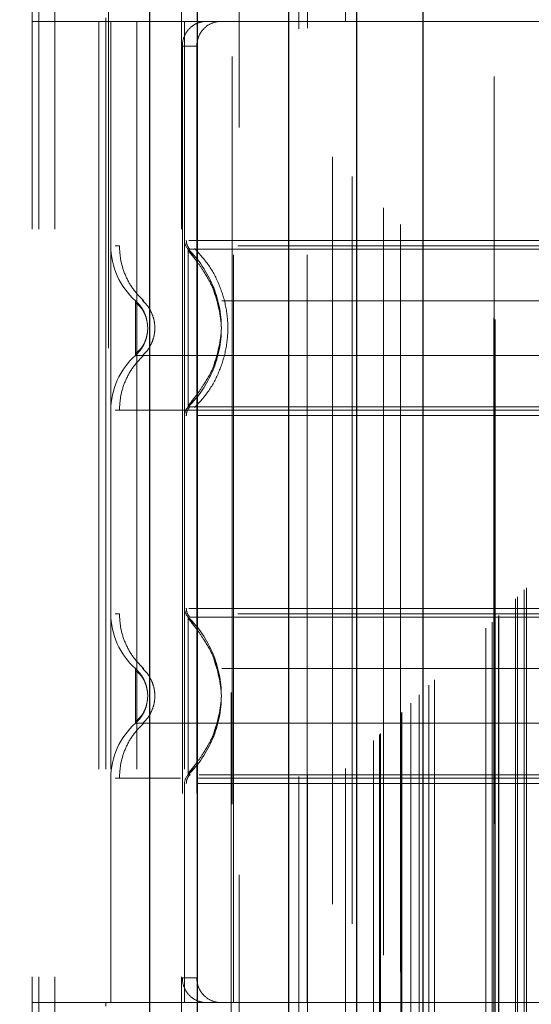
# Model space of a CAD drawing. Header units: inches. Extents: x 0.2 to 10.8, y 0.2 to 8.2.
# Tile 67 of 123: x 2.8511 to 2.9194, y 4.7941 to 4.9258. Entities that reach past the tile are written whole.
import ezdxf

# ---------------------------------------------------------------- set-up
doc = ezdxf.new("R2010")
doc.units = ezdxf.units.IN
doc.header["$MEASUREMENT"] = 0
doc.linetypes.add('HIDDEN', pattern=[0.07500000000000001, 0.05, -0.025])
doc.layers.add('DIMENSIONS', color=140, linetype='Continuous')
doc.styles.add('SLDTEXTSTYLE0', font='TXT', dxfattribs={"width": 0.7})
doc.dimstyles.new('SLDDIMSTYLE0', dxfattribs={"dimtxt": 0.0849609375, "dimasz": 0.13, "dimexe": 0, "dimexo": 0.0625, "dimgap": 0.021240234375, "dimtad": 0, "dimtih": 1, "dimtoh": 1, "dimlfac": 12, "dimrnd": 1e-09, "dimzin": 12, "dimdsep": 46, "dimtxsty": 'SLDTEXTSTYLE0', "dimsah": 1, "dimcen": 0.09, "dimadec": 0, "dimazin": 3, "dimtfac": 1, "dimtofl": 0, "dimtmove": 0, "dimatfit": 3, "dimfxl": 0, "dimfrac": 2, "dimtolj": 1, "dimtzin": 12, "dimarcsym": 0})

# ---------------------------------------------------------------- blocks, each defined once
blk = doc.blocks.new('_D')
at = {"layer": 'DIMENSIONS'}
for p, q in [((3.084471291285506, 5.110801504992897), (2.397717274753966, 5.110801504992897)), ((2.522717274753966, 5.110801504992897), (2.522717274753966, 4.323254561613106)), ((2.361143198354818, 4.169203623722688), (2.332613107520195, 4.169203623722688)), ((2.332613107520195, 4.169203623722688), (2.332613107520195, 4.034172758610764)), ((2.684291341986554, 4.169203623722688), (2.712821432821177, 4.169203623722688)), ((2.712821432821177, 4.169203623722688), (2.712821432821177, 4.034172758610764)), ((2.332613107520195, 4.034172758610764), (2.361143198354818, 4.034172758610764)), ((2.712821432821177, 4.034172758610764), (2.684291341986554, 4.034172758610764)), ((2.522717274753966, 3.120523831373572), (2.522717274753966, 4.015152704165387)), ((3.084471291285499, 3.120523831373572), (2.397717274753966, 3.120523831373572))]:
    blk.add_line(p, q, dxfattribs=at)
for points in [[(2.522717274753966, 5.110801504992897), (2.502717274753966, 4.980801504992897), (2.542717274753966, 4.980801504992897)], [(2.522717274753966, 3.120523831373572), (2.542717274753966, 3.250523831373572), (2.502717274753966, 3.250523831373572)]]:
    blk.add_solid(points, dxfattribs=at)
at = {"layer": 'DIMENSIONS', "char_height": 0.08333333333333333, "attachment_point": 1, "style": 'SLDTEXTSTYLE0'}
for s, insert in [('23.88', (2.361143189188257, 4.295645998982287)), ('606.6', (2.361143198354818, 4.141595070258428))]:
    blk.add_mtext(s, dxfattribs=dict(at, insert=insert))

msp = doc.modelspace()

# ---------------------------------------------------------------- linework, layer by layer
at = {"color": 7, "linetype": 'HIDDEN', "lineweight": 18}
for p, q in [((2.855755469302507, 2.897754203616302), (2.855755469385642, 5.638935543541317)), ((2.852755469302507, 2.897754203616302), (2.852755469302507, 5.342901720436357)), ((2.853634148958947, 2.897754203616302), (2.853634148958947, 5.342403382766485)), ((2.855755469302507, 2.897754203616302), (2.85575546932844, 5.341405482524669)), ((2.8727101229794, 2.897754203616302), (2.872710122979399, 5.333429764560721)), ((2.874831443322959, 2.897754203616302), (2.874831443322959, 5.333170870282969)), ((2.879453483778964, 5.320848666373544), (2.879453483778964, 2.910473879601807)), ((2.880377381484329, 2.911388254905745), (2.880377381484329, 5.319937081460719)), ((2.892880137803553, 5.307466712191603), (2.892880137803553, 2.923858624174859)), ((2.888380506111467, 2.924550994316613), (2.888380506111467, 5.306774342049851)), ((2.889513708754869, 2.92465789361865), (2.889513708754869, 5.306667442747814)), ((2.894582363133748, 2.925593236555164), (2.894582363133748, 5.305732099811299)), ((2.895487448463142, 5.30482645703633), (2.895487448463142, 2.926496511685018)), ((2.898332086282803, 2.929342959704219), (2.898332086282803, 5.301982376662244)), ((2.89914605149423, 2.930156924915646), (2.89914605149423, 5.301168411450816)), ((2.899295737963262, 2.930306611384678), (2.899295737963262, 5.301018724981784)), ((2.899702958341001, 5.30062068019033), (2.899702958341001, 2.930716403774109)), ((2.901964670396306, 5.298382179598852), (2.901964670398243, 2.932943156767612)), ((2.901995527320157, 2.933004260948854), (2.901995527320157, 5.298322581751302)), ((2.902129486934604, 2.93314036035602), (2.902129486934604, 5.298184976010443)), ((2.903323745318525, 2.934337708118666), (2.903323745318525, 5.296986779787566)), ((2.904448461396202, 2.935459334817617), (2.904448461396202, 5.295866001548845)), ((2.9049190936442, 5.295437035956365), (2.904919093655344, 2.935888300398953)), ((2.905750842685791, 2.936761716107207), (2.905750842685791, 5.294563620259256)), ((2.906481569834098, 2.937492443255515), (2.906481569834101, 5.293832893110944)), ((2.913365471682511, 2.944376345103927), (2.913365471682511, 5.286948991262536)), ((2.914198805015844, 2.94520967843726), (2.914198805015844, 5.286115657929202)), ((2.914615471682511, 5.285698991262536), (2.914615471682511, 2.945626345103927)), ((2.914615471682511, 2.945626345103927), (2.914615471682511, 5.285698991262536)), ((2.915032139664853, 2.946043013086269), (2.915032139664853, 5.285282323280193)), ((2.915079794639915, 2.946073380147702), (2.915079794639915, 5.285239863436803)), ((2.917323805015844, 2.948334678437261), (2.917323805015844, 5.282990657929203)), ((2.917323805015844, 2.948334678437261), (2.917323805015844, 5.282990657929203)), ((2.917564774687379, 2.948575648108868), (2.917564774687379, 5.282749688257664)), ((2.918493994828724, 2.949504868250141), (2.918493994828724, 5.281820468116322)), ((2.918782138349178, 2.949793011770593), (2.918782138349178, 5.281532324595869)), ((2.914471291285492, 3.018204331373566), (2.914471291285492, 5.213120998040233)), ((2.862926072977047, 4.981858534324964), (2.862926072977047, 4.735795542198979)), ((2.879330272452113, 4.735795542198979), (2.879330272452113, 4.981858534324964)), ((2.889500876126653, 4.925546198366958), (2.852755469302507, 4.925546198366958)), ((2.861663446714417, 4.925546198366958), (2.861663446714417, 4.794312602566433)), ((2.862597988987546, 4.92603832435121), (2.862597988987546, 4.925546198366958)), ((2.862597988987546, 4.925546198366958), (2.862597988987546, 4.794312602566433)), ((2.863254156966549, 4.925546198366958), (2.863254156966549, 4.794312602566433)), ((2.863254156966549, 4.925546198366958), (2.863254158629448, 4.895539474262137)), ((2.866733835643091, 4.925546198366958), (2.866733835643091, 4.794312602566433)), ((2.873096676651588, 4.925546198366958), (2.873096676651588, 4.794312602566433)), ((2.873096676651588, 4.925546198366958), (2.873096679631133, 4.896250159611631)), ((2.879658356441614, 4.794312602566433), (2.879658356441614, 4.925546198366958)), ((2.971521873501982, 4.925546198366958), (2.889500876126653, 4.925546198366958)), ((2.889500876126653, 4.794312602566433), (2.889500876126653, 4.925546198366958)), ((2.872803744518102, 4.922265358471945), (2.87280374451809, 4.797593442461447)), ((2.874737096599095, 4.922265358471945), (2.872803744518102, 4.922265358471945)), ((2.874737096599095, 4.922265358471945), (2.874737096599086, 4.797593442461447)), ((2.874430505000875, 4.893829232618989), (2.873587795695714, 4.895079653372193)), ((2.874059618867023, 4.895080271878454), (2.873588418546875, 4.895080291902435)), ((2.868173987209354, 4.884535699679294), (2.868085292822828, 4.885352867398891)), ((2.868085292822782, 4.883718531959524), (2.86817398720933, 4.884535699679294)), ((2.868175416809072, 4.884535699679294), (2.868087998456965, 4.885339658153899)), ((2.8680879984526, 4.883731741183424), (2.868175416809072, 4.884535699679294)), ((2.8735877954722, 4.873991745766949), (2.874430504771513, 4.875242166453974)), ((2.873588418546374, 4.873991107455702), (2.874059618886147, 4.873991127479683)), ((2.873587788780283, 4.845867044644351), (2.874429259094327, 4.844618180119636)), ((2.868175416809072, 4.835323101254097), (2.868087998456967, 4.836127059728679)), ((2.868087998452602, 4.83451914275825), (2.868175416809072, 4.835323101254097)), ((2.874429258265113, 4.826028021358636), (2.873587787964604, 4.824779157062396)), ((2.863254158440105, 4.824319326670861), (2.86325415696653, 4.794312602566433)), ((2.873587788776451, 4.824779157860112), (2.873908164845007, 4.824779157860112)), ((2.873096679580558, 4.823608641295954), (2.873096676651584, 4.794312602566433)), ((2.87280374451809, 4.797593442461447), (2.874737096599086, 4.797593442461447)), ((2.889500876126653, 4.794312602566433), (2.852755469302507, 4.794312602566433)), ((2.862597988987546, 4.794312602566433), (2.862597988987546, 4.793820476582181)), ((2.971521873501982, 4.794312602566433), (2.889500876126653, 4.794312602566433))]:
    msp.add_line(p, q, dxfattribs=at)
at = {"color": 7, "linetype": 'Continuous', "lineweight": 25}
for p, q in [((2.86846748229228, 2.897754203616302), (2.868467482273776, 5.333429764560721)), ((2.874831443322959, 2.897754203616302), (2.874831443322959, 5.333170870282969)), ((2.886971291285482, 5.307466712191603), (2.886971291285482, 2.923858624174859)), ((2.896055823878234, 5.298382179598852), (2.896055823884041, 2.932943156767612)), ((2.904919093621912, 5.295437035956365), (2.904919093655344, 2.935888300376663))]:
    msp.add_line(p, q, dxfattribs=at)
at = {"color": 7, "linetype": 'HIDDEN', "lineweight": 18, "flags": 128}
msp.add_lwpolyline([(2.914411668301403, 5.285887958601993), (2.914412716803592, 4.090630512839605), (2.914411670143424, 2.945444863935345)], dxfattribs=at)
at = {"color": 7, "linetype": 'HIDDEN', "lineweight": 18}
for centre, radius, start, end in [((2.874737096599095, 4.896250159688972), 0.001640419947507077, 180.0000000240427, 225.5237275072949), ((2.873096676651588, 4.895539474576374), 0.009842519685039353, 180.0000000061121, 228.2366022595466), ((2.873096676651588, 4.873531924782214), 0.009842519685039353, 131.7633977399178, 180), ((2.874737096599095, 4.872821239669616), 0.001640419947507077, 134.4762724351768, 180), ((2.873096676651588, 4.846326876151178), 0.009842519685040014, 180.0000000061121, 228.23660225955), ((2.874737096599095, 4.847037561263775), 0.001640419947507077, 180.0000000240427, 225.5237275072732), ((2.873096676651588, 4.824319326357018), 0.009842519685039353, 131.7633977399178, 180), ((2.874737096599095, 4.823608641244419), 0.001640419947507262, 134.4762724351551, 180)]:
    msp.add_arc(centre, radius, start, end, dxfattribs=at)
for points, knots in [([(2.875891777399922, 4.925546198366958), (2.875526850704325, 4.925546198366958), (2.875147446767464, 4.925470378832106), (2.874412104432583, 4.925155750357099), (2.87406019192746, 4.924916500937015), (2.873466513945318, 4.924311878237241), (2.873221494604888, 4.923942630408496), (2.872891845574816, 4.923142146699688), (2.872803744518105, 4.922705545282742), (2.872803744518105, 4.922265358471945)], [0, 0, 0, 0, 0.25, 0.25, 0.5, 0.5, 0.75, 0.75, 1, 1, 1, 1]), ([(2.874737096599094, 4.922265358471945), (2.874737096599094, 4.922700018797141), (2.874821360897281, 4.923126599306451), (2.875145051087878, 4.923922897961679), (2.87538431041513, 4.924287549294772), (2.875973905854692, 4.924892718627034), (2.876328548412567, 4.925136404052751), (2.877084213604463, 4.925461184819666), (2.877491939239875, 4.925546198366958), (2.877896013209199, 4.925546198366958)], [0, 0, 0, 0, 0.25, 0.25, 0.5, 0.5, 0.75, 0.75, 1, 1, 1, 1]), ([(2.87333440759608, 4.896257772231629), (2.873339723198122, 4.896148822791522), (2.873350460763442, 4.895928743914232), (2.873453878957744, 4.89561225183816), (2.873606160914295, 4.895316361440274), (2.873754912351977, 4.895154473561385), (2.873828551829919, 4.895074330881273)], [0, 0, 0, 0, 0.2475219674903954, 0.4999966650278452, 0.7524730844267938, 1, 1, 1, 1]), ([(2.969897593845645, 4.896250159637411), (2.969273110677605, 4.896250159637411), (2.967824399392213, 4.896250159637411), (2.963454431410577, 4.896250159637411), (2.957342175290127, 4.89625015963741), (2.949823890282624, 4.896250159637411), (2.941264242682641, 4.896250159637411), (2.931971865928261, 4.896250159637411), (2.922309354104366, 4.896250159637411), (2.912646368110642, 4.896250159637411), (2.903355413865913, 4.896250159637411), (2.894790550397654, 4.896250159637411), (2.887291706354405, 4.89625015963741), (2.881106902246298, 4.896250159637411), (2.876623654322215, 4.896250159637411), (2.874096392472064, 4.896250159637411), (2.873764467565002, 4.896250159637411), (2.873670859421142, 4.896250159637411)], [0, 0, 0, 0, 0.05354305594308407, 0.1242122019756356, 0.1948813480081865, 0.2655504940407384, 0.3362196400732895, 0.4068887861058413, 0.477557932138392, 0.5482270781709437, 0.618896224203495, 0.6895653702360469, 0.7602345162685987, 0.8309036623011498, 0.9015728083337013, 0.9722419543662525, 1, 1, 1, 1]), ([(2.864396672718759, 4.895539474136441), (2.864394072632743, 4.895539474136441), (2.863837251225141, 4.895539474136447), (2.863832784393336, 4.895539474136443), (2.863828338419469, 4.895539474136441)], [0, 0, 0, 0, 0.004669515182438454, 1, 1, 1, 1]), ([(2.864394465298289, 4.895539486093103), (2.864435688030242, 4.894852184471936), (2.864519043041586, 4.89346241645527), (2.865187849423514, 4.891467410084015), (2.866210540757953, 4.889635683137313), (2.867176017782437, 4.888652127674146), (2.867653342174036, 4.888165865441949)], [0, 0, 0, 0, 0.2473384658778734, 0.5001342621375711, 0.7528702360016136, 1, 1, 1, 1]), ([(2.980221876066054, 4.895539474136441), (2.979254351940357, 4.895539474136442), (2.977317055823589, 4.895539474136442), (2.971701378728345, 4.895539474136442), (2.964343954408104, 4.895539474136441), (2.955328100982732, 4.895539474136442), (2.945054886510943, 4.895539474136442), (2.933904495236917, 4.895539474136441), (2.922309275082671, 4.895539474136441), (2.91071405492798, 4.895539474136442), (2.899563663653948, 4.895539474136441), (2.88929044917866, 4.895539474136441), (2.880274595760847, 4.895539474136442), (2.872917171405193, 4.895539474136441), (2.867301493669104, 4.895539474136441), (2.865364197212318, 4.895539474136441), (2.864396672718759, 4.895539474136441)], [0, 0, 0, 0, 0.07128660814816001, 0.142738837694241, 0.2141910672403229, 0.285643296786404, 0.3570955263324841, 0.4285477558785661, 0.4999999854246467, 0.571452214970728, 0.642904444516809, 0.7143566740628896, 0.7858089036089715, 0.8572611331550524, 0.9287133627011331, 1, 1, 1, 1]), ([(2.873587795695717, 4.895079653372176), (2.873587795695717, 4.895107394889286), (2.873587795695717, 4.893357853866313), (2.873587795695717, 4.888675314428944), (2.873587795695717, 4.884535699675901), (2.873587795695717, 4.880396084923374), (2.873587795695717, 4.875713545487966), (2.873587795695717, 4.873964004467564), (2.873587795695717, 4.873991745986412)], [6.283185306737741, 6.283185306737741, 6.283185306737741, 6.283185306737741, 7.068583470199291, 7.46128255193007, 7.85398163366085, 8.24668071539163, 8.6393797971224, 9.42477796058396, 9.42477796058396, 9.42477796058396, 9.42477796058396]), ([(2.874550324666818, 4.895080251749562), (2.874541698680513, 4.895080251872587), (2.874071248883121, 4.895080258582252), (2.874065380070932, 4.895080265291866), (2.874059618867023, 4.895080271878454)], [0, 0, 0, 0, 0.01833561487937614, 1, 1, 1, 1]), ([(2.874442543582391, 4.895177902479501), (2.875104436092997, 4.894450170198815), (2.876427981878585, 4.892994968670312), (2.877802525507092, 4.890345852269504), (2.878679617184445, 4.887504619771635), (2.878981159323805, 4.884535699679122), (2.87867961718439, 4.88156677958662), (2.877802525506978, 4.878725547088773), (2.876427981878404, 4.876076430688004), (2.87510443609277, 4.874621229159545), (2.874442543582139, 4.873893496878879)], [0, 0, 0, 0, 0.1250857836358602, 0.2501263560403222, 0.3751554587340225, 0.5000000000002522, 0.6248445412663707, 0.7498736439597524, 0.8749142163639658, 1, 1, 1, 1]), ([(2.970137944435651, 4.895079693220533), (2.970123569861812, 4.895079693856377), (2.96980937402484, 4.895079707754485), (2.967480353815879, 4.895079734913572), (2.963114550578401, 4.895079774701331), (2.956973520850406, 4.895079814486), (2.949550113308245, 4.895079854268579), (2.941074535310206, 4.895079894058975), (2.93187465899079, 4.895079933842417), (2.922309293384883, 4.895079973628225), (2.912744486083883, 4.895080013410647), (2.903543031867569, 4.895080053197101), (2.895072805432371, 4.895080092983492), (2.88762915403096, 4.895080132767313), (2.881561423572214, 4.895080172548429), (2.876936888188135, 4.895080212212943), (2.875343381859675, 4.895080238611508), (2.874550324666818, 4.895080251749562)], [0, 0, 0, 0, 0.003415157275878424, 0.0746476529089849, 0.1458789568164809, 0.2171136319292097, 0.2883477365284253, 0.3595735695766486, 0.4308040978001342, 0.5020360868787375, 0.5732696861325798, 0.6444982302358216, 0.7157263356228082, 0.7869599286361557, 0.8581963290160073, 0.9294270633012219, 1, 1, 1, 1]), ([(2.877941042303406, 4.886011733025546), (2.877711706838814, 4.887217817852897), (2.877325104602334, 4.889250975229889), (2.875947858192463, 4.891690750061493), (2.874735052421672, 4.893510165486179), (2.873987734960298, 4.894399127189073), (2.873587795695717, 4.89487486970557)], [0, 0, 0, 0, 0.3903267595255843, 0.6579932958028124, 0.8169694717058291, 1, 1, 1, 1]), ([(2.876965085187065, 4.879402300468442), (2.877489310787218, 4.881113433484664), (2.878537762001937, 4.884535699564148), (2.877489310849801, 4.887957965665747), (2.876965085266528, 4.889669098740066)], [0, 0, 0, 0, 0.4999999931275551, 1, 1, 1, 1]), ([(2.978078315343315, 4.888197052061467), (2.978087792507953, 4.888197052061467), (2.974809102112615, 4.888197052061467), (2.96213215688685, 4.888197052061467), (2.944469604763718, 4.888197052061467), (2.922309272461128, 4.888197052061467), (2.900148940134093, 4.888197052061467), (2.882486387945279, 4.888197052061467), (2.869809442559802, 4.888197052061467), (2.866530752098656, 4.888197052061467), (2.866540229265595, 4.888197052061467)], [4.712414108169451, 4.712414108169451, 4.712414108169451, 4.712414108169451, 5.15721612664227, 5.4883921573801, 5.8858033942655, 6.2832146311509, 6.68062586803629, 7.07803710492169, 7.40921313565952, 7.854015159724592, 7.854015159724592, 7.854015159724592, 7.854015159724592]), ([(2.867631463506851, 4.886730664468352), (2.867507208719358, 4.886971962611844), (2.867225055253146, 4.887519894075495), (2.86678606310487, 4.887954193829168), (2.866540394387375, 4.888197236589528)], [0, 0, 0, 0, 0.4403801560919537, 1, 1, 1, 1]), ([(2.866541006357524, 4.888197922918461), (2.866541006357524, 4.888197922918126), (2.866541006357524, 4.888102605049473), (2.866541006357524, 4.887735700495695), (2.866541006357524, 4.887464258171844), (2.866541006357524, 4.886786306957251), (2.866541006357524, 4.88638006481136), (2.866541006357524, 4.885494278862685), (2.866541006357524, 4.885015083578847), (2.866541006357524, 4.884056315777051), (2.866541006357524, 4.883577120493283), (2.866541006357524, 4.882691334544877), (2.866541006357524, 4.882285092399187), (2.866541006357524, 4.88160714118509), (2.866541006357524, 4.881335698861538), (2.866541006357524, 4.880968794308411), (2.866541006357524, 4.880873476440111), (2.866541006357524, 4.880873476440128)], [0, 0, 0, 0, 0.125, 0.125, 0.25, 0.25, 0.375, 0.375, 0.5, 0.5, 0.625, 0.625, 0.75, 0.75, 0.875, 0.875, 1, 1, 1, 1]), ([(2.867853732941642, 4.886199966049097), (2.867819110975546, 4.886313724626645), (2.867684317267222, 4.886756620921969), (2.867257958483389, 4.887458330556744), (2.866779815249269, 4.88795157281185), (2.866541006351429, 4.888197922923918)], [0, 0, 0, 0, 0.1474872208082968, 0.574212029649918, 1, 1, 1, 1]), ([(2.868147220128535, 4.885050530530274), (2.868098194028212, 4.885348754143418), (2.867999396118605, 4.885949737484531), (2.867648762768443, 4.886755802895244), (2.86717341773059, 4.887449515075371), (2.866753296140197, 4.887756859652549), (2.866541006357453, 4.88791216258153)], [0, 0, 0, 0, 0.2435770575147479, 0.4908590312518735, 0.7427282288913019, 1, 1, 1, 1]), ([(2.867489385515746, 4.88822995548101), (2.867731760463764, 4.88798408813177), (2.868217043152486, 4.88749181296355), (2.86872631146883, 4.88657370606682), (2.869054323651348, 4.885580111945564), (2.869168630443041, 4.884535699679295), (2.869054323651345, 4.883491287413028), (2.868726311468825, 4.882497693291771), (2.868217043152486, 4.881579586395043), (2.867731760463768, 4.881087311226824), (2.867489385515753, 4.880841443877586)], [0, 0, 0, 0, 0.1248322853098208, 0.2499389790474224, 0.3751056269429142, 0.5000000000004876, 0.6248943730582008, 0.7500610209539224, 0.8751677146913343, 1, 1, 1, 1]), ([(2.866541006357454, 4.881159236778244), (2.866753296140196, 4.881314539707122), (2.867173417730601, 4.881621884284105), (2.867648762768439, 4.882315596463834), (2.867999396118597, 4.883121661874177), (2.868098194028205, 4.88372264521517), (2.868147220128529, 4.884020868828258)], [0, 0, 0, 0, 0.2572717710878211, 0.5091409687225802, 0.7564229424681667, 1, 1, 1, 1]), ([(2.866540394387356, 4.880874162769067), (2.866786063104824, 4.881117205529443), (2.867225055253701, 4.881551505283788), (2.867507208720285, 4.882099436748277), (2.867631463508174, 4.88234073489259)], [0, 0, 0, 0, 0.5596198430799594, 1, 1, 1, 1]), ([(2.866541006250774, 4.880873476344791), (2.866779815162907, 4.881119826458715), (2.867257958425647, 4.881613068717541), (2.867684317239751, 4.882314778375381), (2.867819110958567, 4.882757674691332), (2.867853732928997, 4.882871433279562)], [0, 0, 0, 0, 0.4257879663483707, 0.8525127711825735, 1, 1, 1, 1]), ([(2.873587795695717, 4.874196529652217), (2.873987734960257, 4.874672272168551), (2.874735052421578, 4.875561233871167), (2.875947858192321, 4.877380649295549), (2.877325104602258, 4.879820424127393), (2.877711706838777, 4.881853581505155), (2.877941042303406, 4.883059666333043)], [0, 0, 0, 0, 0.1830305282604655, 0.3420067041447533, 0.6096732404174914, 1, 1, 1, 1]), ([(2.867653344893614, 4.880905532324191), (2.867176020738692, 4.880419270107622), (2.866210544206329, 4.879435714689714), (2.8651878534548, 4.877603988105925), (2.864519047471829, 4.875608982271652), (2.86443569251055, 4.874219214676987), (2.864394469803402, 4.873531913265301)], [0, 0, 0, 0, 0.2471297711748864, 0.4998657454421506, 0.752661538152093, 1, 1, 1, 1]), ([(2.866540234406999, 4.880874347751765), (2.866530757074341, 4.880874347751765), (2.869809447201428, 4.880874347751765), (2.882486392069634, 4.880874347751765), (2.900148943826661, 4.880874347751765), (2.922309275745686, 4.880874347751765), (2.944469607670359, 4.880874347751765), (2.962132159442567, 4.880874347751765), (2.974809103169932, 4.880874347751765), (2.978087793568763, 4.880874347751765), (2.97807831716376, 4.880874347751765)], [4.712364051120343, 4.712364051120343, 4.712364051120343, 4.712364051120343, 5.15716607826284, 5.488342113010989, 5.885753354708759, 6.28316459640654, 6.68057583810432, 7.077987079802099, 7.40916311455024, 7.853965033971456, 7.853965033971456, 7.853965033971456, 7.853965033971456]), ([(2.873828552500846, 4.873997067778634), (2.873754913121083, 4.873916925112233), (2.873606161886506, 4.873755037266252), (2.873453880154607, 4.873459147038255), (2.873350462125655, 4.873142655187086), (2.873339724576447, 4.872922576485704), (2.873334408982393, 4.87281362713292)], [0, 0, 0, 0, 0.2475269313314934, 0.500003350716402, 0.7524780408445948, 1, 1, 1, 1]), ([(2.874059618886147, 4.873991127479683), (2.874065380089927, 4.873991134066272), (2.874071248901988, 4.873991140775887), (2.874541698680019, 4.873991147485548), (2.874550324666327, 4.873991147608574)], [0, 0, 0, 0, 0.9816643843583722, 1, 1, 1, 1]), ([(2.874550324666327, 4.873991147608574), (2.875343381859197, 4.873991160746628), (2.87693688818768, 4.873991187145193), (2.881561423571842, 4.873991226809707), (2.887629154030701, 4.873991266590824), (2.895072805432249, 4.873991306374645), (2.903543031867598, 4.873991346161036), (2.912744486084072, 4.87399138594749), (2.922309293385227, 4.873991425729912), (2.931874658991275, 4.873991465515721), (2.941074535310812, 4.873991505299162), (2.949550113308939, 4.873991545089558), (2.956973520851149, 4.873991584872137), (2.963114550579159, 4.873991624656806), (2.967480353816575, 4.873991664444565), (2.969809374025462, 4.873991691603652), (2.970123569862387, 4.87399170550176), (2.970137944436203, 4.873991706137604)], [0, 0, 0, 0, 0.07057293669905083, 0.1418036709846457, 0.2130400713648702, 0.2842736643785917, 0.3555017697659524, 0.426730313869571, 0.4979639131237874, 0.5691959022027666, 0.6404264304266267, 0.711652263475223, 0.7828863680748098, 0.8541210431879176, 0.9253523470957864, 0.9965848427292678, 1, 1, 1, 1]), ([(2.863828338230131, 4.873531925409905), (2.863832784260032, 4.873531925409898), (2.863837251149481, 4.873531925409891), (2.864394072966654, 4.873531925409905), (2.864396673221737, 4.873531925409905)], [0, 0, 0, 0, 0.9953301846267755, 1, 1, 1, 1]), ([(2.864396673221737, 4.873531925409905), (2.865364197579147, 4.873531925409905), (2.867301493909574, 4.873531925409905), (2.872917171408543, 4.873531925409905), (2.88027459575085, 4.873531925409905), (2.889290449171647, 4.873531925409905), (2.899563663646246, 4.873531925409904), (2.910714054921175, 4.873531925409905), (2.922309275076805, 4.873531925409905), (2.933904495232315, 4.873531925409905), (2.945054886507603, 4.873531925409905), (2.955328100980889, 4.873531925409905), (2.964343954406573, 4.873531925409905), (2.971701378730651, 4.873531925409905), (2.977317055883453, 4.873531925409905), (2.979254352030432, 4.873531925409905), (2.980221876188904, 4.873531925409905)], [0, 0, 0, 0, 0.07128662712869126, 0.1427388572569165, 0.2141910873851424, 0.285643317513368, 0.3570955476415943, 0.4285477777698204, 0.5000000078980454, 0.5714522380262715, 0.6429044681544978, 0.7143566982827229, 0.7858089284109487, 0.8572611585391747, 0.9287133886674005, 1, 1, 1, 1]), ([(2.874720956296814, 4.872821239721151), (2.875345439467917, 4.872821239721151), (2.876794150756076, 4.872821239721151), (2.881164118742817, 4.872821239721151), (2.88727637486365, 4.872821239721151), (2.894794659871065, 4.872821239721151), (2.903354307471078, 4.872821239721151), (2.91264668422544, 4.872821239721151), (2.92230919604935, 4.872821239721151), (2.931972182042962, 4.872821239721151), (2.941263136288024, 4.872821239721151), (2.949827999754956, 4.872821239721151), (2.957326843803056, 4.872821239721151), (2.963511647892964, 4.872821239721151), (2.967994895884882, 4.872821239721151), (2.970522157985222, 4.872821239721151), (2.970854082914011, 4.872821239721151), (2.970947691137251, 4.872821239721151)], [0, 0, 0, 0, 0.0535430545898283, 0.1242121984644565, 0.1948813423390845, 0.2655504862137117, 0.3362196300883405, 0.4068887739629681, 0.4775579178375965, 0.5482270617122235, 0.6188962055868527, 0.6895653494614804, 0.7602344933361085, 0.8309036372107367, 0.9015727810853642, 0.9722419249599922, 1, 1, 1, 1]), ([(2.864396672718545, 4.846326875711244), (2.864394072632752, 4.846326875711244), (2.863837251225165, 4.846326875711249), (2.863832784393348, 4.846326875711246), (2.863828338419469, 4.846326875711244)], [0, 0, 0, 0, 0.00466951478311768, 1, 1, 1, 1]), ([(2.864394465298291, 4.846326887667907), (2.864435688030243, 4.845639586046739), (2.864519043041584, 4.844249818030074), (2.865187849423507, 4.842254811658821), (2.86621054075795, 4.840423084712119), (2.867176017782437, 4.839439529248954), (2.86765334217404, 4.838953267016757)], [0, 0, 0, 0, 0.247338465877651, 0.500134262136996, 0.7528702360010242, 1, 1, 1, 1]), ([(2.980221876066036, 4.846326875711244), (2.979254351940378, 4.846326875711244), (2.977317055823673, 4.846326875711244), (2.971701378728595, 4.846326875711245), (2.964343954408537, 4.846326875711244), (2.955328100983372, 4.846326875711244), (2.945054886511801, 4.846326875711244), (2.933904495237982, 4.846326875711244), (2.922309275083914, 4.846326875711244), (2.910714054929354, 4.846326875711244), (2.899563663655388, 4.846326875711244), (2.889290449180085, 4.846326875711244), (2.880274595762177, 4.846326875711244), (2.87291717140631, 4.846326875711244), (2.867301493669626, 4.846326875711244), (2.865364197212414, 4.846326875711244), (2.864396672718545, 4.846326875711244)], [0, 0, 0, 0, 0.07128660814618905, 0.1427388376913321, 0.2141910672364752, 0.2856432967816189, 0.3570955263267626, 0.4285477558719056, 0.4999999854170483, 0.5714522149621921, 0.6429044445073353, 0.7143566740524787, 0.7858089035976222, 0.8572611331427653, 0.9287133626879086, 1, 1, 1, 1]), ([(2.873334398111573, 4.847045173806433), (2.873339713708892, 4.846936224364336), (2.873350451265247, 4.846716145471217), (2.873453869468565, 4.846399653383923), (2.873606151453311, 4.846103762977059), (2.873754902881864, 4.845941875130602), (2.873828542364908, 4.845861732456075)], [0, 0, 0, 0, 0.2475219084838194, 0.4999965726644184, 0.7524730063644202, 1, 1, 1, 1]), ([(2.96989859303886, 4.847037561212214), (2.969273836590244, 4.847037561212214), (2.967824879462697, 4.847037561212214), (2.963454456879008, 4.847037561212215), (2.957342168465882, 4.847037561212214), (2.949823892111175, 4.847037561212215), (2.941264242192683, 4.847037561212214), (2.931971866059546, 4.847037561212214), (2.922309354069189, 4.847037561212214), (2.912646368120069, 4.847037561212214), (2.903355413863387, 4.847037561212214), (2.894790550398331, 4.847037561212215), (2.887291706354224, 4.847037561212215), (2.881106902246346, 4.847037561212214), (2.876623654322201, 4.847037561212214), (2.874096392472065, 4.847037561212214), (2.873764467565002, 4.847037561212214), (2.873670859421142, 4.847037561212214)], [0, 0, 0, 0, 0.05356691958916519, 0.1242342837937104, 0.1949016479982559, 0.2655690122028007, 0.3362363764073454, 0.4069037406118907, 0.4775711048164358, 0.5482384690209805, 0.618905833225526, 0.6895731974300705, 0.7602405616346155, 0.8309079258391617, 0.9015752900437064, 0.9722426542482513, 1, 1, 1, 1]), ([(2.873587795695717, 4.845867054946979), (2.873587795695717, 4.84589479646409), (2.873587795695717, 4.844145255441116), (2.873587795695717, 4.839462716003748), (2.873587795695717, 4.835323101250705), (2.873587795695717, 4.831183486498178), (2.873587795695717, 4.82650094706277), (2.873587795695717, 4.824751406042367), (2.873587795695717, 4.824779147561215)], [6.283185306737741, 6.283185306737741, 6.283185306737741, 6.283185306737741, 7.068583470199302, 7.461282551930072, 7.853981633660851, 8.24668071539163, 8.63937979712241, 9.42477796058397, 9.42477796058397, 9.42477796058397, 9.42477796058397]), ([(2.877941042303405, 4.83679913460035), (2.877711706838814, 4.838005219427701), (2.877325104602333, 4.840038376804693), (2.875947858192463, 4.842478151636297), (2.874735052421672, 4.844297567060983), (2.873987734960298, 4.845186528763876), (2.873587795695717, 4.845662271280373)], [0, 0, 0, 0, 0.3903267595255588, 0.6579932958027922, 0.8169694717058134, 1, 1, 1, 1]), ([(2.969562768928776, 4.845867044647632), (2.969413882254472, 4.845867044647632), (2.968735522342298, 4.845867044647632), (2.966134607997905, 4.845867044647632), (2.961373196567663, 4.845867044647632), (2.954378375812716, 4.84586704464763), (2.945255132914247, 4.84586704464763), (2.93430570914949, 4.845867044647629), (2.92230944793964, 4.845867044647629), (2.91031215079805, 4.845867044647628), (2.899365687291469, 4.845867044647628), (2.890232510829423, 4.845867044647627), (2.883270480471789, 4.845867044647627), (2.878403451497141, 4.845867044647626), (2.87547945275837, 4.845867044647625), (2.874104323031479, 4.845867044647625), (2.873938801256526, 4.845867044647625), (2.873908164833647, 4.845867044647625)], [0, 0, 0, 0, 0.01702511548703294, 0.07757011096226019, 0.1452614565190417, 0.2200037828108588, 0.3010731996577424, 0.3869867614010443, 0.4755444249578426, 0.5641020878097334, 0.6500156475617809, 0.7310850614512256, 0.8058273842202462, 0.8735187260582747, 0.9340637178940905, 0.987795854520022, 1, 1, 1, 1]), ([(2.876964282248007, 4.840458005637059), (2.87748891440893, 4.838746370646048), (2.878538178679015, 4.835323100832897), (2.877488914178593, 4.831899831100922), (2.876964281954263, 4.830188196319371)], [0, 0, 0, 0, 0.5000000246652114, 0.9999999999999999, 0.9999999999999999, 0.9999999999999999, 0.9999999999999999]), ([(2.978078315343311, 4.838984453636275), (2.978087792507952, 4.838984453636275), (2.974809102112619, 4.838984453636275), (2.962132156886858, 4.838984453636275), (2.944469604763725, 4.838984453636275), (2.922309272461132, 4.838984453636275), (2.900148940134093, 4.838984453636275), (2.882486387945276, 4.838984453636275), (2.869809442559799, 4.838984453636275), (2.866530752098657, 4.838984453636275), (2.866540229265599, 4.838984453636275)], [4.712414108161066, 4.712414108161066, 4.712414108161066, 4.712414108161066, 5.15721612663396, 5.48839215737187, 5.88580339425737, 6.28321463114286, 6.68062586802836, 7.07803710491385, 7.40921313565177, 7.854015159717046, 7.854015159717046, 7.854015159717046, 7.854015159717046]), ([(2.866541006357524, 4.838985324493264), (2.866541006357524, 4.83898532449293), (2.866541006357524, 4.838890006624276), (2.866541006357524, 4.838523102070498), (2.866541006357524, 4.838251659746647), (2.866541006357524, 4.837573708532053), (2.866541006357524, 4.837167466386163), (2.866541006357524, 4.836281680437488), (2.866541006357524, 4.83580248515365), (2.866541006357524, 4.834843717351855), (2.866541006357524, 4.834364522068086), (2.866541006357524, 4.833478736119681), (2.866541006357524, 4.83307249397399), (2.866541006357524, 4.832394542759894), (2.866541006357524, 4.832123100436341), (2.866541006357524, 4.831756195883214), (2.866541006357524, 4.831660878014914), (2.866541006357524, 4.83166087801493)], [0, 0, 0, 0, 0.125, 0.125, 0.25, 0.25, 0.375, 0.375, 0.5, 0.5, 0.625, 0.625, 0.75, 0.75, 0.875, 0.875, 1, 1, 1, 1]), ([(2.86785373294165, 4.836987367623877), (2.86781911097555, 4.837101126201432), (2.867684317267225, 4.837544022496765), (2.867257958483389, 4.838245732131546), (2.866779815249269, 4.838738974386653), (2.866541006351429, 4.83898532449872)], [0, 0, 0, 0, 0.1474872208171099, 0.5742120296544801, 1, 1, 1, 1]), ([(2.868147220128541, 4.835837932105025), (2.86809819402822, 4.836136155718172), (2.867999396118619, 4.836737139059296), (2.867648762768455, 4.837543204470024), (2.8671734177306, 4.838236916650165), (2.8667532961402, 4.838544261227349), (2.866541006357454, 4.838699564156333)], [0, 0, 0, 0, 0.243577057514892, 0.490859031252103, 0.7427282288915, 1, 1, 1, 1]), ([(2.867489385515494, 4.83901735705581), (2.867731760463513, 4.83877148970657), (2.868217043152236, 4.83827921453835), (2.868726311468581, 4.837361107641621), (2.8690543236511, 4.836367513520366), (2.869168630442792, 4.835323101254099), (2.869054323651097, 4.834278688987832), (2.868726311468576, 4.833285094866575), (2.868217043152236, 4.832366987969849), (2.867731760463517, 4.831874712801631), (2.867489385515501, 4.831628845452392)], [0, 0, 0, 0, 0.1248322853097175, 0.2499389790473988, 0.3751056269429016, 0.5000000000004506, 0.6248943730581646, 0.7500610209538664, 0.8751677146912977, 1, 1, 1, 1]), ([(2.866541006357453, 4.831946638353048), (2.8667532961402, 4.832101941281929), (2.867173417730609, 4.832409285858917), (2.867648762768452, 4.833102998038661), (2.86799939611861, 4.833909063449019), (2.868098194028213, 4.834510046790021), (2.868147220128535, 4.834808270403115)], [0, 0, 0, 0, 0.2572717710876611, 0.509140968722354, 0.7564229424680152, 1, 1, 1, 1]), ([(2.866541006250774, 4.831660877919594), (2.866779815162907, 4.831907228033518), (2.867257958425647, 4.832400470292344), (2.867684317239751, 4.833102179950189), (2.86781911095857, 4.833545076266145), (2.867853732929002, 4.83365883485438)], [0, 0, 0, 0, 0.4257879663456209, 0.8525127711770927, 1, 1, 1, 1]), ([(2.873587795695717, 4.82498393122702), (2.873987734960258, 4.825459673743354), (2.874735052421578, 4.82634863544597), (2.875947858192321, 4.828168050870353), (2.877325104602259, 4.830607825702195), (2.877711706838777, 4.832640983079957), (2.877941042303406, 4.833847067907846)], [0, 0, 0, 0, 0.1830305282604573, 0.3420067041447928, 0.6096732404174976, 1, 1, 1, 1]), ([(2.867653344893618, 4.831692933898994), (2.867176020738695, 4.831206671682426), (2.866210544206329, 4.830223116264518), (2.865187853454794, 4.828391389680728), (2.864519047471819, 4.826396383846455), (2.864435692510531, 4.825006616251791), (2.864394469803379, 4.824319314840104)], [0, 0, 0, 0, 0.2471297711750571, 0.4998657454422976, 0.7526615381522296, 1, 1, 1, 1]), ([(2.866540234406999, 4.831661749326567), (2.866530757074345, 4.831661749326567), (2.869809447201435, 4.831661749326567), (2.882486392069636, 4.831661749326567), (2.900148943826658, 4.831661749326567), (2.922309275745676, 4.831661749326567), (2.944469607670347, 4.831661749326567), (2.962132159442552, 4.831661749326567), (2.974809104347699, 4.831661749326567), (2.978087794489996, 4.831661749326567), (2.978078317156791, 4.831661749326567)], [4.71236405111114, 4.71236405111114, 4.71236405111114, 4.71236405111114, 5.157166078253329, 5.4883421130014, 5.88575335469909, 6.28316459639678, 6.680575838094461, 7.07798707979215, 7.409163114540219, 7.853965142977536, 7.853965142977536, 7.853965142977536, 7.853965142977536]), ([(2.863828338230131, 4.824319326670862), (2.863832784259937, 4.824319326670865), (2.863837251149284, 4.824319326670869), (2.86439407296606, 4.824319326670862), (2.864396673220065, 4.824319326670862)], [0, 0, 0, 0, 0.9953301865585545, 0.9999999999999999, 0.9999999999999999, 0.9999999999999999, 0.9999999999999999]), ([(2.864396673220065, 4.824319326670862), (2.865328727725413, 4.824319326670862), (2.867080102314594, 4.824319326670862), (2.870796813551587, 4.824319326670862), (2.872535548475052, 4.824319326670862)], [0, 0, 0, 0, 0.5321845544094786, 1, 1, 1, 1]), ([(2.873828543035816, 4.824784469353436), (2.873754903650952, 4.824704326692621), (2.873606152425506, 4.824542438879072), (2.87345387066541, 4.824246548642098), (2.873350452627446, 4.823930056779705), (2.873339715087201, 4.823709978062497), (2.873334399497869, 4.823601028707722)], [0, 0, 0, 0, 0.2475270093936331, 0.500003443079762, 0.7524780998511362, 1, 1, 1, 1]), ([(2.874960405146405, 4.824319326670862), (2.876745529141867, 4.824319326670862), (2.880875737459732, 4.824319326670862), (2.889325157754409, 4.824319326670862), (2.899554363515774, 4.824319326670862), (2.910716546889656, 4.824319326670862), (2.922308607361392, 4.824319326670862), (2.933904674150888, 4.824319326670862), (2.945054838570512, 4.824319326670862), (2.95532811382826, 4.824319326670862), (2.964343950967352, 4.824319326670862), (2.97170137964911, 4.824319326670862), (2.977317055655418, 4.824319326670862), (2.979254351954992, 4.824319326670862), (2.980221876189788, 4.824319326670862)], [0, 0, 0, 0, 0.06473559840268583, 0.1497775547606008, 0.2348195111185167, 0.3198614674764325, 0.4049034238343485, 0.4899453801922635, 0.5749873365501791, 0.6600292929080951, 0.7450712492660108, 0.8301132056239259, 0.9151551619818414, 1, 1, 1, 1]), ([(2.875056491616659, 4.824779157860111), (2.875205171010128, 4.824779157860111), (2.875883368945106, 4.824779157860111), (2.878483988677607, 4.824779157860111), (2.883245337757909, 4.82477915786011), (2.890240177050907, 4.82477915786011), (2.899363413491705, 4.82477915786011), (2.910312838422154, 4.824779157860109), (2.92230909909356, 4.824779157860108), (2.934306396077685, 4.824779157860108), (2.945252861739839, 4.824779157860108), (2.954386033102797, 4.824779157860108), (2.961348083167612, 4.824779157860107), (2.966215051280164, 4.824779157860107), (2.969139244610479, 4.824779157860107), (2.970514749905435, 4.824779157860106), (2.970680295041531, 4.824779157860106), (2.970711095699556, 4.824779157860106)], [0, 0, 0, 0, 0.01699905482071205, 0.07754083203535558, 0.1452285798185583, 0.2199669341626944, 0.3010320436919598, 0.3869410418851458, 0.4754940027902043, 0.5640469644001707, 0.6499559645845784, 0.731021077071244, 0.8057594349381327, 0.8734471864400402, 0.9339889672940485, 0.9877182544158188, 1, 1, 1, 1]), ([(2.874721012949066, 4.823608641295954), (2.875345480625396, 4.823608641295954), (2.876794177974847, 4.823608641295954), (2.881164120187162, 4.823608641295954), (2.887276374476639, 4.823608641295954), (2.894794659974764, 4.823608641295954), (2.903354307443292, 4.823608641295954), (2.912646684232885, 4.823608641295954), (2.922309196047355, 4.823608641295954), (2.931972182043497, 4.823608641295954), (2.94126313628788, 4.823608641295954), (2.949827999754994, 4.823608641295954), (2.957326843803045, 4.823608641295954), (2.963511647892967, 4.823608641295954), (2.967994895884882, 4.823608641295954), (2.970522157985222, 4.823608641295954), (2.970854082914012, 4.823608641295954), (2.970947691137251, 4.823608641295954)], [0, 0, 0, 0, 0.05354170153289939, 0.1242109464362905, 0.1948801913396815, 0.2655494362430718, 0.3362186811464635, 0.4068879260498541, 0.4775571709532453, 0.5482264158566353, 0.6188956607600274, 0.6895649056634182, 0.7602341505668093, 0.8309033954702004, 0.901572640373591, 0.9722418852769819, 1, 1, 1, 1]), ([(2.872803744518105, 4.797593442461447), (2.872803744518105, 4.797153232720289), (2.872890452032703, 4.796720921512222), (2.873220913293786, 4.79591670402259), (2.873465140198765, 4.795548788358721), (2.87405800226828, 4.794944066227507), (2.874411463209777, 4.794703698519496), (2.87514331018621, 4.794389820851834), (2.875526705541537, 4.794312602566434), (2.875891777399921, 4.794312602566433)], [0, 0, 0, 0, 0.25, 0.25, 0.5, 0.5, 0.75, 0.75, 1, 1, 1, 1]), ([(2.877896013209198, 4.794312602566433), (2.877491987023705, 4.794312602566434), (2.877089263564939, 4.794395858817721), (2.876328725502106, 4.794721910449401), (2.875975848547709, 4.79496453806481), (2.87538575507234, 4.795569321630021), (2.875145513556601, 4.795935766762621), (2.874823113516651, 4.796726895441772), (2.874737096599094, 4.797158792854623), (2.874737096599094, 4.797593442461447)], [0, 0, 0, 0, 0.25, 0.25, 0.5, 0.5, 0.75, 0.75, 1, 1, 1, 1])]:
    msp.add_open_spline(points, degree=3, knots=knots, dxfattribs=at)
for points in [[(2.878013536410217, 4.884535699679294), (2.878016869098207, 4.886494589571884), (2.87722864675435, 4.890403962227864), (2.874983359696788, 4.89370811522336), (2.873587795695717, 4.895079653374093)], [(2.873587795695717, 4.873991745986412), (2.874983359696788, 4.875363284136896), (2.87722864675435, 4.878667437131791), (2.878016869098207, 4.882576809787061), (2.878013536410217, 4.884535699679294)], [(2.878013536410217, 4.835323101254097), (2.878016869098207, 4.837281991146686), (2.87722864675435, 4.841191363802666), (2.874983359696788, 4.844495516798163), (2.873587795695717, 4.845867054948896)], [(2.873587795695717, 4.824779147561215), (2.874983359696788, 4.8261506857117), (2.87722864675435, 4.829454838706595), (2.878016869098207, 4.833364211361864), (2.878013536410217, 4.835323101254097)]]:
    msp.add_open_spline(points, degree=3, dxfattribs=at)

# ---------------------------------------------------------------- dimensions: what is measured, and where the dimension line sits
at = {"layer": 'DIMENSIONS'}
dim = msp.add_linear_dim(base=(2.522717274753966, 3.120523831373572), p1=(3.134471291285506, 5.110801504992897), p2=(3.134471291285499, 3.120523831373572), angle=90.0000000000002, dimstyle='SLDDIMSTYLE0', dxfattribs=at)
dim.commit()
dim.dimension.update_dxf_attribs({"geometry": '_D', "text_midpoint": (2.522717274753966, 4.169203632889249), "dimtype": 160})

doc.saveas('drawing.dxf')
